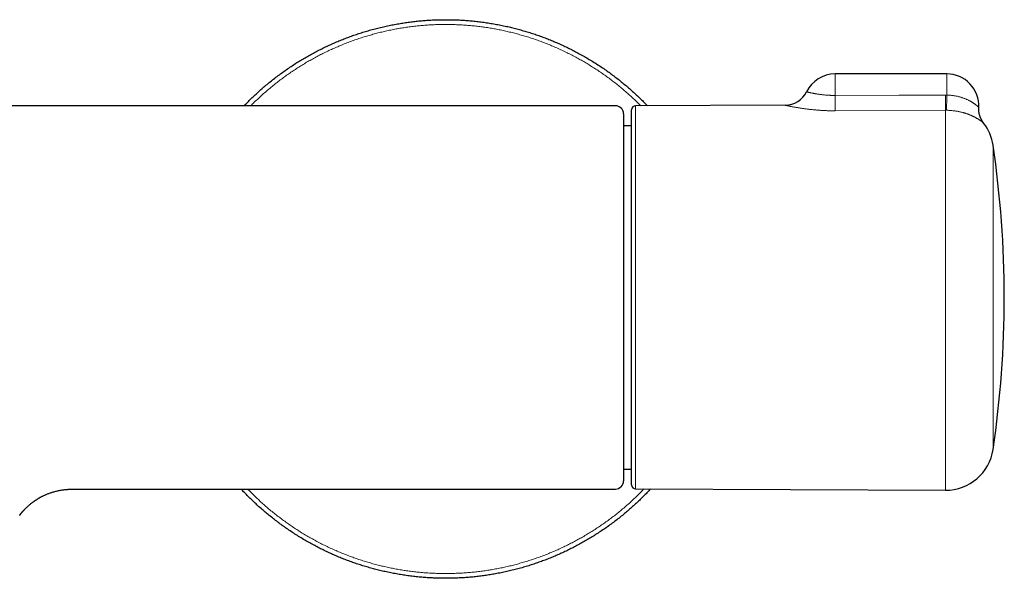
# Model space of a CAD drawing. Header units: millimetres. Extents: x 8 to 878, y 12 to 415.
# Tile 8 of 19: x 470 to 594, y 345 to 415. Entities that reach past the tile are written whole.
import ezdxf

# ---------------------------------------------------------------- set-up
doc = ezdxf.new("R2010")
doc.units = ezdxf.units.MM

msp = doc.modelspace()

# ---------------------------------------------------------------- linework, layer by layer
at = {"color": 7, "linetype": 'Continuous', "lineweight": 30}
for p, q in [((586.58, 408.65), (572.58, 408.65)), ((545.06, 404.67), (352.66, 404.67)), ((545.06, 404.67), (545.06, 404.67)), ((547.08, 357.15), (547.08, 404.16)), ((566.31, 404.74), (547.58, 404.66)), ((591.2, 402.49), (591.2, 402.49)), ((547.08, 402.17), (546.06, 402.17)), ((546.06, 359.14), (547.08, 359.14)), ((477.32, 356.64), (545.06, 356.64)), ((547.58, 356.65), (586.42, 356.48))]:
    msp.add_line(p, q, dxfattribs=at)
at = {"color": 252, "linetype": 'Continuous', "lineweight": 0}
for p, q in [((572.58, 408.65), (572.58, 405.96)), ((586.58, 408.65), (586.58, 406)), ((586.4, 406), (586.58, 406)), ((547.58, 404.66), (547.58, 356.65)), ((586.42, 404.1), (572.6, 404.04)), ((586.42, 356.48), (586.42, 404.1)), ((586.54, 404.1), (586.42, 404.1)), ((592.38, 399.71), (592.38, 361.6))]:
    msp.add_line(p, q, dxfattribs=at)
at = {"color": 252, "linetype": 'Continuous', "lineweight": 0, "flags": 128}
msp.add_lwpolyline([(572.58, 405.96), (580.58, 405.99), (586.4, 406)], dxfattribs=at)
at = {"color": 7, "linetype": 'Continuous', "lineweight": 30}
for centre, radius, start, end in [((572.58, 404.65), 4, 90, 153.8604), ((586.58, 404.65), 4, 357.2463, 90), ((566.3, 407.74), 3, 270.2661, 333.8612), ((545.06, 403.67), 1, 0.0461, 90), ((547.58, 404.16), 0.5, 90.25, 180), ((586.44, 398.83), 6, 8.4268, 37.6088), ((463.78, 380.65), 130, 351.5732, 8.4268), ((586.44, 362.48), 6, 269.75, 351.5732), ((545.06, 357.64), 1, 270, 0), ((547.58, 357.15), 0.5, 180, 269.75)]:
    msp.add_arc(centre, radius, start, end, dxfattribs=at)
at = {"color": 252, "linetype": 'Continuous', "lineweight": 0}
for centre, radius, start, end in [((1030.07, 408.11), 443.67, 180.2724, 180.5176), ((459.06, 408.16), 127.54, 358.1784, 359.0318), ((1040.66, 408.18), 468.08, 180.2713, 180.5071)]:
    msp.add_arc(centre, radius, start, end, dxfattribs=at)
at = {"color": 7, "linetype": 'Continuous', "lineweight": 30}
for points, knots in [([(498.52, 404.67), (498.54, 404.69), (498.71, 404.87), (499.04, 405.21), (499.52, 405.68), (500.01, 406.14), (500.5, 406.59), (501, 407.02), (501.52, 407.46), (502.07, 407.9), (502.64, 408.34), (503.21, 408.77), (503.8, 409.19), (504.39, 409.59), (504.98, 409.98), (505.57, 410.34), (506.15, 410.69), (506.74, 411.02), (507.34, 411.35), (507.94, 411.66), (508.54, 411.96), (509.16, 412.25), (509.77, 412.53), (510.4, 412.79), (511.02, 413.04), (511.65, 413.28), (512.27, 413.51), (512.9, 413.72), (513.56, 413.93), (514.23, 414.12), (514.92, 414.31), (515.62, 414.49), (516.32, 414.65), (517.02, 414.79), (517.71, 414.92), (518.4, 415.04), (519.07, 415.13), (519.74, 415.22), (520.41, 415.29), (521.09, 415.35), (521.76, 415.4), (522.44, 415.43), (523.12, 415.45), (523.79, 415.45), (524.47, 415.45), (525.14, 415.43), (525.8, 415.4), (526.46, 415.35), (527.14, 415.29), (527.84, 415.22), (528.55, 415.13), (529.26, 415.02), (529.97, 414.9), (530.68, 414.77), (531.37, 414.62), (532.04, 414.47), (532.7, 414.3), (533.35, 414.12), (534, 413.93), (534.65, 413.73), (535.29, 413.51), (535.93, 413.28), (536.56, 413.04), (537.19, 412.79), (537.81, 412.52), (538.42, 412.25), (539.02, 411.96), (539.62, 411.67), (540.22, 411.35), (540.84, 411.02), (541.46, 410.66), (542.08, 410.29), (542.69, 409.91), (543.29, 409.52), (543.87, 409.12), (544.43, 408.72), (544.97, 408.31), (545.51, 407.9), (546.03, 407.47), (546.55, 407.04), (547.06, 406.59), (547.57, 406.13), (548.06, 405.67), (548.54, 405.19), (548.87, 404.86), (549.04, 404.68), (549.06, 404.66)], [0, 0, 0, 0, 0.0012493, 0.0132443, 0.0252393, 0.0370201, 0.048801, 0.0605818, 0.0723626, 0.0850846, 0.0978065, 0.1105285, 0.1232505, 0.1359724, 0.1486944, 0.1606894, 0.1726844, 0.1846795, 0.1966745, 0.2086695, 0.2206645, 0.2326595, 0.2446545, 0.2566496, 0.2686446, 0.2804254, 0.2922062, 0.3039871, 0.3157679, 0.3284898, 0.3412118, 0.3539338, 0.3666557, 0.3793777, 0.3920997, 0.4040947, 0.4160897, 0.4280847, 0.4400797, 0.4520747, 0.4640698, 0.4760648, 0.4880598, 0.5000548, 0.5120498, 0.5238307, 0.5356115, 0.5473923, 0.5591731, 0.5718951, 0.5846171, 0.597339, 0.610061, 0.622783, 0.6355049, 0.6474999, 0.659495, 0.67149, 0.683485, 0.69548, 0.707475, 0.71947, 0.7314651, 0.7434601, 0.7554551, 0.7672359, 0.7790167, 0.7907976, 0.8025784, 0.8153004, 0.8280223, 0.8407443, 0.8534662, 0.8661882, 0.8789102, 0.8909052, 0.9029002, 0.9148952, 0.9268902, 0.9388853, 0.9508803, 0.9628753, 0.9748703, 0.9868653, 0.9988603, 1, 1, 1, 1]), ([(546.06, 403.67), (546.06, 403.67), (546.06, 403.67), (546.06, 403.67), (546.06, 403.65), (546.06, 403.63), (546.06, 403.6), (546.06, 403.56), (546.06, 403.52), (546.06, 403.46), (546.06, 403.4), (546.06, 403.33), (546.06, 403.26), (546.06, 403.19), (546.06, 403.12), (546.06, 403.04), (546.06, 402.95), (546.06, 402.84), (546.06, 402.72), (546.06, 402.59), (546.06, 402.45), (546.06, 402.31), (546.06, 402.16), (546.06, 402), (546.06, 401.84), (546.06, 401.66), (546.06, 401.48), (546.06, 401.29), (546.06, 401.08), (546.06, 400.84), (546.06, 400.56), (546.06, 400.28), (546.06, 399.98), (546.06, 399.67), (546.06, 399.38), (546.06, 399.1), (546.06, 398.83), (546.06, 398.56), (546.06, 398.29), (546.06, 398.01), (546.06, 397.72), (546.06, 397.42), (546.06, 397.11), (546.06, 396.77), (546.06, 396.42), (546.06, 396.07), (546.06, 395.73), (546.06, 395.41), (546.06, 395.11), (546.06, 394.8), (546.06, 394.49), (546.06, 394.18), (546.06, 393.86), (546.06, 393.55), (546.06, 393.24), (546.06, 392.92), (546.06, 392.57), (546.06, 392.18), (546.06, 391.77), (546.06, 391.34), (546.06, 390.91), (546.06, 390.48), (546.06, 390.04), (546.06, 389.59), (546.06, 389.14), (546.06, 388.68), (546.06, 388.27), (546.06, 387.9), (546.06, 387.56), (546.06, 387.23), (546.06, 386.89), (546.06, 386.55), (546.06, 386.2), (546.06, 385.85), (546.06, 385.45), (546.06, 385.02), (546.06, 384.55), (546.06, 384.07), (546.06, 383.59), (546.06, 383.11), (546.06, 382.63), (546.06, 382.14), (546.06, 381.66), (546.06, 381.17), (546.06, 380.72), (546.06, 380.32), (546.06, 379.95), (546.06, 379.58), (546.06, 379.19), (546.06, 378.78), (546.06, 378.35), (546.06, 377.92), (546.06, 377.48), (546.06, 377.05), (546.06, 376.62), (546.06, 376.19), (546.06, 375.75), (546.06, 375.29), (546.06, 374.82), (546.06, 374.35), (546.06, 373.91), (546.06, 373.51), (546.06, 373.14), (546.06, 372.77), (546.06, 372.41), (546.06, 372.05), (546.06, 371.69), (546.06, 371.34), (546.06, 370.99), (546.06, 370.64), (546.06, 370.27), (546.06, 369.87), (546.06, 369.45), (546.06, 369.03), (546.06, 368.61), (546.06, 368.2), (546.06, 367.79), (546.06, 367.39), (546.06, 367), (546.06, 366.6), (546.06, 366.26), (546.06, 365.95), (546.06, 365.69), (546.06, 365.42), (546.06, 365.16), (546.06, 364.89), (546.06, 364.63), (546.06, 364.36), (546.06, 364.11), (546.06, 363.85), (546.06, 363.6), (546.06, 363.35), (546.06, 363.19), (546.06, 363.11)], [0, 0, 0, 0, 0.001165, 0.009458, 0.017748, 0.025242, 0.032737, 0.040233, 0.047726, 0.05526, 0.062795, 0.07033, 0.077863, 0.084081, 0.090298, 0.096521, 0.102744, 0.110586, 0.118427, 0.12628, 0.134134, 0.141816, 0.149499, 0.157182, 0.164864, 0.17259, 0.180318, 0.188045, 0.195771, 0.205671, 0.215573, 0.225473, 0.235425, 0.245378, 0.25533, 0.263067, 0.270805, 0.278544, 0.286281, 0.294062, 0.301845, 0.309628, 0.317409, 0.326058, 0.334707, 0.343371, 0.352036, 0.35896, 0.365885, 0.37281, 0.379752, 0.386695, 0.393637, 0.400353, 0.407069, 0.413792, 0.420515, 0.429099, 0.437686, 0.446273, 0.45486, 0.463444, 0.472124, 0.480806, 0.48949, 0.498172, 0.506852, 0.513073, 0.519293, 0.52552, 0.531746, 0.538169, 0.544592, 0.551021, 0.55745, 0.566043, 0.574639, 0.583236, 0.591832, 0.600426, 0.609114, 0.617805, 0.626498, 0.635189, 0.643877, 0.650414, 0.65695, 0.663494, 0.670037, 0.67779, 0.685545, 0.693299, 0.701052, 0.70885, 0.716649, 0.724448, 0.732246, 0.740911, 0.749575, 0.758255, 0.766934, 0.773869, 0.780804, 0.787738, 0.79469, 0.801643, 0.808596, 0.815389, 0.822183, 0.828984, 0.835786, 0.844406, 0.85303, 0.861655, 0.870278, 0.878899, 0.887617, 0.896337, 0.905059, 0.91378, 0.922497, 0.928692, 0.934887, 0.941087, 0.947288, 0.95386, 0.960432, 0.96701, 0.973589, 0.980188, 0.986788, 0.993394, 1, 1, 1, 1]), ([(591.2, 402.48), (591.19, 402.49), (591.17, 402.52), (591.13, 402.57), (591.09, 402.64), (591.04, 402.71), (591, 402.78), (590.96, 402.85), (590.91, 402.93), (590.88, 403.01), (590.84, 403.09), (590.8, 403.17), (590.77, 403.25), (590.74, 403.34), (590.71, 403.42), (590.69, 403.51), (590.66, 403.59), (590.64, 403.68), (590.62, 403.77), (590.61, 403.86), (590.6, 403.95), (590.59, 404.04), (590.58, 404.13), (590.58, 404.22), (590.57, 404.31), (590.57, 404.39), (590.58, 404.44), (590.58, 404.46)], [0, 0, 0, 0, 0.015445, 0.050613, 0.088553, 0.127775, 0.167895, 0.208625, 0.249785, 0.291256, 0.33296, 0.37484, 0.416857, 0.458984, 0.501199, 0.543487, 0.585834, 0.628232, 0.670673, 0.71315, 0.755659, 0.798195, 0.840756, 0.883338, 0.925938, 0.968556, 1, 1, 1, 1]), ([(546.06, 363.11), (546.06, 363), (546.06, 362.79), (546.06, 362.47), (546.06, 362.16), (546.06, 361.86), (546.06, 361.59), (546.06, 361.34), (546.06, 361.11), (546.06, 360.89), (546.06, 360.68), (546.06, 360.47), (546.06, 360.26), (546.06, 360.03), (546.06, 359.8), (546.06, 359.58), (546.06, 359.37), (546.06, 359.18), (546.06, 359), (546.06, 358.83), (546.06, 358.67), (546.06, 358.53), (546.06, 358.39), (546.06, 358.27), (546.06, 358.16), (546.06, 358.06), (546.06, 357.97), (546.06, 357.89), (546.06, 357.82), (546.06, 357.76), (546.06, 357.71), (546.06, 357.68), (546.06, 357.65), (546.06, 357.64), (546.06, 357.65), (546.06, 357.65)], [0, 0, 0, 0, 0.031359, 0.062729, 0.094103, 0.125473, 0.156832, 0.183172, 0.209515, 0.235855, 0.261788, 0.287723, 0.313655, 0.34662, 0.379598, 0.412581, 0.445559, 0.478523, 0.509882, 0.541252, 0.572627, 0.603997, 0.635355, 0.666714, 0.698083, 0.729457, 0.760827, 0.792185, 0.825164, 0.858156, 0.891152, 0.924144, 0.957123, 0.989643, 1, 1, 1, 1]), ([(470.46, 353.46), (470.46, 353.46), (470.46, 353.46), (470.46, 353.46), (470.46, 353.47), (470.47, 353.47), (470.47, 353.48), (470.47, 353.48), (470.48, 353.49), (470.48, 353.49), (470.49, 353.5), (470.5, 353.51), (470.5, 353.52), (470.51, 353.53), (470.52, 353.54), (470.52, 353.54), (470.53, 353.55), (470.53, 353.56), (470.54, 353.57), (470.55, 353.58), (470.56, 353.59), (470.57, 353.6), (470.59, 353.62), (470.6, 353.64), (470.62, 353.66), (470.64, 353.68), (470.65, 353.7), (470.67, 353.72), (470.68, 353.73), (470.69, 353.75), (470.71, 353.77), (470.73, 353.78), (470.74, 353.81), (470.77, 353.83), (470.79, 353.86), (470.81, 353.88), (470.83, 353.9), (470.85, 353.93), (470.88, 353.95), (470.9, 353.98), (470.92, 354), (470.93, 354.01), (470.95, 354.03), (470.96, 354.04), (470.98, 354.06), (471, 354.09), (471.03, 354.12), (471.06, 354.15), (471.12, 354.21), (471.2, 354.28), (471.3, 354.38), (471.42, 354.49), (471.53, 354.59), (471.66, 354.7), (471.79, 354.81), (471.92, 354.91), (472.03, 355), (472.11, 355.05), (472.16, 355.09), (472.2, 355.12), (472.25, 355.15), (472.3, 355.19), (472.34, 355.22), (472.38, 355.25), (472.42, 355.27), (472.45, 355.29), (472.47, 355.3), (472.49, 355.32), (472.52, 355.33), (472.55, 355.35), (472.58, 355.37), (472.62, 355.4), (472.67, 355.42), (472.73, 355.46), (472.81, 355.51), (472.91, 355.57), (473.02, 355.63), (473.14, 355.69), (473.27, 355.76), (473.41, 355.83), (473.55, 355.89), (473.71, 355.96), (473.87, 356.03), (474.05, 356.09), (474.23, 356.16), (474.41, 356.22), (474.6, 356.28), (474.8, 356.33), (475.02, 356.39), (475.24, 356.44), (475.48, 356.48), (475.71, 356.52), (475.93, 356.56), (476.14, 356.58), (476.36, 356.6), (476.59, 356.62), (476.82, 356.63), (477.07, 356.64), (477.23, 356.64), (477.32, 356.64)], [0, 0, 0, 0, 0.009115, 0.019818, 0.026806, 0.033893, 0.041012, 0.048182, 0.05597, 0.064498, 0.073744, 0.083357, 0.09323, 0.09976, 0.105517, 0.110506, 0.11528, 0.120277, 0.125496, 0.130933, 0.136573, 0.145846, 0.155599, 0.165127, 0.17406, 0.182132, 0.188987, 0.194632, 0.199982, 0.205881, 0.2109, 0.216305, 0.222382, 0.229175, 0.236509, 0.241862, 0.247335, 0.252927, 0.258641, 0.264333, 0.269132, 0.272898, 0.275635, 0.278605, 0.282275, 0.28668, 0.29182, 0.297693, 0.304295, 0.321644, 0.339019, 0.356407, 0.373851, 0.391397, 0.409804, 0.427992, 0.445958, 0.451963, 0.457946, 0.46391, 0.469854, 0.475779, 0.481412, 0.48628, 0.490985, 0.494643, 0.497256, 0.499359, 0.501986, 0.505162, 0.509607, 0.514494, 0.519611, 0.524959, 0.535923, 0.547749, 0.560436, 0.573989, 0.588411, 0.60371, 0.619068, 0.635458, 0.652891, 0.671383, 0.690952, 0.709697, 0.72937, 0.749994, 0.771597, 0.794207, 0.81786, 0.842591, 0.862808, 0.883738, 0.905407, 0.927839, 0.951063, 0.975106, 1, 1, 1, 1]), ([(549.44, 356.64), (549.29, 356.49), (548.99, 356.17), (548.53, 355.69), (548.05, 355.22), (547.56, 354.76), (547.07, 354.32), (546.57, 353.88), (546.04, 353.44), (545.5, 353), (544.93, 352.56), (544.35, 352.13), (543.77, 351.71), (543.17, 351.31), (542.58, 350.93), (542, 350.56), (541.42, 350.21), (540.83, 349.88), (540.23, 349.55), (539.63, 349.24), (539.02, 348.94), (538.41, 348.65), (537.79, 348.38), (537.17, 348.11), (536.55, 347.86), (535.92, 347.62), (535.29, 347.4), (534.66, 347.18), (534.01, 346.98), (533.34, 346.78), (532.65, 346.59), (531.95, 346.42), (531.25, 346.25), (530.55, 346.11), (529.85, 345.98), (529.17, 345.87), (528.5, 345.77), (527.83, 345.68), (527.16, 345.61), (526.48, 345.55), (525.81, 345.51), (525.13, 345.48), (524.45, 345.46), (523.77, 345.45), (523.1, 345.46), (522.43, 345.48), (521.77, 345.51), (521.1, 345.55), (520.42, 345.61), (519.73, 345.69), (519.01, 345.78), (518.3, 345.88), (517.6, 346), (516.89, 346.13), (516.2, 346.28), (515.53, 346.44), (514.87, 346.6), (514.22, 346.78), (513.57, 346.97), (512.92, 347.18), (512.28, 347.39), (511.64, 347.62), (511.01, 347.86), (510.38, 348.12), (509.76, 348.38), (509.15, 348.66), (508.55, 348.94), (507.95, 349.23), (507.35, 349.55), (506.73, 349.88), (506.11, 350.24), (505.49, 350.61), (504.88, 350.99), (504.28, 351.39), (503.7, 351.78), (503.14, 352.19), (502.6, 352.59), (502.06, 353.01), (501.53, 353.43), (501.01, 353.87), (500.5, 354.31), (500, 354.77), (499.51, 355.23), (499.03, 355.71), (498.57, 356.18), (498.27, 356.49), (498.13, 356.64)], [0, 0, 0, 0, 0.011096, 0.022857, 0.034618, 0.046168, 0.057719, 0.06927, 0.080821, 0.093294, 0.105768, 0.118241, 0.130715, 0.143188, 0.155662, 0.167423, 0.179183, 0.190944, 0.202705, 0.214466, 0.226227, 0.237987, 0.249748, 0.261509, 0.27327, 0.284821, 0.296371, 0.307922, 0.319473, 0.331946, 0.34442, 0.356894, 0.369367, 0.381841, 0.394314, 0.406075, 0.417836, 0.429597, 0.441357, 0.453118, 0.464879, 0.47664, 0.4884, 0.500161, 0.511922, 0.523473, 0.535024, 0.546574, 0.558125, 0.570599, 0.583072, 0.595546, 0.608019, 0.620493, 0.632966, 0.644727, 0.656488, 0.668249, 0.68001, 0.69177, 0.703531, 0.715292, 0.727053, 0.738814, 0.750574, 0.762125, 0.773676, 0.785227, 0.796777, 0.809251, 0.821725, 0.834198, 0.846672, 0.859145, 0.871619, 0.883379, 0.89514, 0.906901, 0.918662, 0.930423, 0.942183, 0.953944, 0.965705, 0.977466, 0.989227, 1, 1, 1, 1]), ([(470.39, 353.32), (470.4, 353.34), (470.43, 353.39), (470.48, 353.46), (470.53, 353.54), (470.56, 353.59), (470.58, 353.61)], [0, 0, 0, 0, 0.227382, 0.47625, 0.746281, 1, 1, 1, 1])]:
    msp.add_open_spline(points, degree=3, knots=knots, dxfattribs=at)
at = {"color": 252, "linetype": 'Continuous', "lineweight": 0}
for points, knots in [([(548.22, 404.66), (548.13, 404.76), (547.87, 405.02), (547.44, 405.43), (546.95, 405.89), (546.45, 406.34), (545.94, 406.77), (545.43, 407.19), (544.91, 407.61), (544.38, 408.01), (543.84, 408.4), (543.3, 408.79), (542.75, 409.16), (542.19, 409.52), (541.63, 409.86), (541.07, 410.2), (540.5, 410.52), (539.91, 410.84), (539.3, 411.16), (538.67, 411.47), (538.03, 411.77), (537.38, 412.06), (536.73, 412.33), (536.08, 412.58), (535.45, 412.82), (534.82, 413.04), (534.19, 413.25), (533.55, 413.44), (532.91, 413.62), (532.27, 413.79), (531.62, 413.95), (530.97, 414.1), (530.32, 414.23), (529.67, 414.35), (529.02, 414.46), (528.37, 414.55), (527.72, 414.63), (527.05, 414.7), (526.37, 414.76), (525.66, 414.8), (524.96, 414.84), (524.25, 414.85), (523.54, 414.86), (522.85, 414.84), (522.17, 414.82), (521.51, 414.78), (520.84, 414.73), (520.18, 414.67), (519.52, 414.59), (518.86, 414.5), (518.2, 414.4), (517.55, 414.29), (516.89, 414.16), (516.25, 414.02), (515.61, 413.87), (514.97, 413.71), (514.34, 413.53), (513.7, 413.34), (513.04, 413.14), (512.37, 412.91), (511.71, 412.67), (511.05, 412.41), (510.4, 412.14), (509.76, 411.87), (509.14, 411.59), (508.54, 411.3), (507.95, 411), (507.36, 410.68), (506.78, 410.36), (506.2, 410.03), (505.64, 409.68), (505.07, 409.32), (504.52, 408.96), (503.97, 408.58), (503.44, 408.2), (502.92, 407.8), (502.4, 407.4), (501.88, 406.98), (501.35, 406.54), (500.82, 406.07), (500.3, 405.59), (499.81, 405.13), (499.5, 404.82), (499.35, 404.67)], [0, 0, 0, 0, 0.007444, 0.020436, 0.032685, 0.044934, 0.057183, 0.069433, 0.081682, 0.093931, 0.10618, 0.11843, 0.130679, 0.142928, 0.154959, 0.166989, 0.17902, 0.19105, 0.204042, 0.217033, 0.230025, 0.243017, 0.256008, 0.269, 0.281249, 0.293498, 0.305748, 0.317997, 0.330246, 0.342495, 0.354745, 0.366994, 0.379243, 0.391493, 0.403523, 0.415554, 0.427584, 0.439615, 0.452606, 0.465598, 0.478589, 0.491581, 0.504573, 0.517564, 0.529814, 0.542063, 0.554312, 0.566561, 0.578811, 0.59106, 0.603309, 0.615558, 0.627808, 0.640057, 0.652087, 0.664118, 0.676148, 0.688179, 0.701171, 0.714162, 0.727154, 0.740145, 0.753137, 0.766129, 0.778378, 0.790627, 0.802876, 0.815126, 0.827375, 0.839624, 0.851873, 0.864123, 0.876372, 0.888621, 0.900652, 0.912682, 0.924713, 0.936743, 0.949735, 0.962727, 0.975718, 0.98871, 1, 1, 1, 1]), ([(568.99, 406.42), (568.99, 406.42), (568.99, 406.42), (569.01, 406.41), (569.04, 406.4), (569.08, 406.39), (569.13, 406.38), (569.19, 406.37), (569.26, 406.35), (569.34, 406.33), (569.43, 406.31), (569.53, 406.29), (569.63, 406.27), (569.71, 406.25), (569.78, 406.24), (569.85, 406.22), (569.93, 406.21), (570.01, 406.19), (570.09, 406.18), (570.17, 406.16), (570.26, 406.15), (570.35, 406.14), (570.46, 406.12), (570.59, 406.1), (570.75, 406.08), (570.92, 406.06), (571.09, 406.04), (571.27, 406.02), (571.42, 406.01), (571.56, 406), (571.67, 405.99), (571.78, 405.98), (571.89, 405.98), (572, 405.97), (572.12, 405.97), (572.23, 405.97), (572.35, 405.97), (572.47, 405.96), (572.54, 405.96), (572.58, 405.96)], [0, 0, 0, 0, 0.036197, 0.073288, 0.110495, 0.147816, 0.185254, 0.220717, 0.256281, 0.291945, 0.327712, 0.363584, 0.399564, 0.419711, 0.439878, 0.460115, 0.480351, 0.500669, 0.520986, 0.541388, 0.561789, 0.582278, 0.602766, 0.6356, 0.668527, 0.701551, 0.734675, 0.7679, 0.80123, 0.820911, 0.840614, 0.860396, 0.880178, 0.900053, 0.919928, 0.939898, 0.959867, 0.979934, 1, 1, 1, 1]), ([(586.58, 406), (586.64, 406), (586.75, 406), (586.92, 405.99), (587.09, 405.98), (587.27, 405.96), (587.46, 405.93), (587.64, 405.9), (587.83, 405.87), (588.01, 405.83), (588.19, 405.78), (588.36, 405.73), (588.52, 405.68), (588.68, 405.62), (588.84, 405.57), (588.99, 405.5), (589.14, 405.44), (589.28, 405.37), (589.4, 405.31), (589.49, 405.26), (589.58, 405.21), (589.67, 405.16), (589.77, 405.1), (589.86, 405.04), (589.94, 404.99), (590.02, 404.93), (590.09, 404.88), (590.16, 404.83), (590.22, 404.78), (590.28, 404.73), (590.34, 404.68), (590.39, 404.64), (590.43, 404.6), (590.46, 404.57), (590.49, 404.55), (590.52, 404.52), (590.54, 404.5), (590.56, 404.48), (590.57, 404.47), (590.58, 404.46), (590.58, 404.46), (590.58, 404.46)], [0, 0, 0, 0, 0.026211, 0.052434, 0.078646, 0.108561, 0.138476, 0.168538, 0.198599, 0.228807, 0.259015, 0.289334, 0.318802, 0.34827, 0.377872, 0.407474, 0.43721, 0.466947, 0.496784, 0.515182, 0.53358, 0.558237, 0.582903, 0.60756, 0.632398, 0.657246, 0.682084, 0.702106, 0.722129, 0.749022, 0.77593, 0.80282, 0.823165, 0.843509, 0.863615, 0.88372, 0.910796, 0.937893, 0.964967, 0.985509, 1, 1, 1, 1]), ([(572.6, 404.04), (572.53, 404.04), (572.4, 404.04), (572.2, 404.04), (572, 404.04), (571.8, 404.05), (571.6, 404.05), (571.4, 404.06), (571.2, 404.07), (571, 404.08), (570.81, 404.09), (570.6, 404.1), (570.38, 404.12), (570.15, 404.14), (569.92, 404.16), (569.7, 404.18), (569.48, 404.2), (569.27, 404.23), (569.06, 404.25), (568.85, 404.28), (568.66, 404.31), (568.47, 404.33), (568.28, 404.36), (568.1, 404.39), (567.93, 404.42), (567.77, 404.45), (567.61, 404.47), (567.47, 404.5), (567.34, 404.52), (567.23, 404.54), (567.13, 404.56), (567.03, 404.58), (566.94, 404.6), (566.85, 404.62), (566.77, 404.64), (566.69, 404.65), (566.62, 404.67), (566.56, 404.68), (566.51, 404.7), (566.46, 404.71), (566.41, 404.72), (566.38, 404.72), (566.35, 404.73), (566.33, 404.73), (566.32, 404.74), (566.31, 404.74), (566.31, 404.74), (566.31, 404.74)], [0, 0, 0, 0, 0.02084, 0.04168, 0.062598, 0.083515, 0.104511, 0.125506, 0.146581, 0.167657, 0.188803, 0.209969, 0.235387, 0.260804, 0.286367, 0.311931, 0.337646, 0.363361, 0.389233, 0.415106, 0.440227, 0.465349, 0.490625, 0.5159, 0.541338, 0.566775, 0.592383, 0.61799, 0.638471, 0.658952, 0.679527, 0.700102, 0.720774, 0.741446, 0.762219, 0.782992, 0.803857, 0.824748, 0.845599, 0.866449, 0.88741, 0.90837, 0.929444, 0.950518, 0.971708, 0.992898, 1, 1, 1, 1]), ([(591.2, 402.49), (591.2, 402.49), (591.2, 402.49), (591.19, 402.5), (591.17, 402.51), (591.14, 402.54), (591.11, 402.57), (591.07, 402.6), (591.02, 402.63), (590.98, 402.66), (590.94, 402.7), (590.89, 402.74), (590.83, 402.78), (590.77, 402.82), (590.71, 402.86), (590.63, 402.92), (590.53, 402.98), (590.42, 403.05), (590.31, 403.11), (590.22, 403.17), (590.15, 403.2), (590.08, 403.24), (590, 403.28), (589.92, 403.32), (589.84, 403.36), (589.75, 403.4), (589.66, 403.44), (589.57, 403.48), (589.48, 403.52), (589.38, 403.56), (589.28, 403.6), (589.17, 403.64), (589.07, 403.67), (588.96, 403.71), (588.84, 403.74), (588.73, 403.78), (588.59, 403.82), (588.44, 403.86), (588.26, 403.9), (588.08, 403.94), (587.9, 403.97), (587.71, 404), (587.52, 404.03), (587.32, 404.05), (587.14, 404.07), (586.98, 404.09), (586.83, 404.09), (586.68, 404.1), (586.59, 404.1), (586.54, 404.1)], [0, 0, 0, 0, 0.024583, 0.056632, 0.08873, 0.120877, 0.153076, 0.185327, 0.207659, 0.229991, 0.252399, 0.274806, 0.297294, 0.319782, 0.342357, 0.364933, 0.396094, 0.427322, 0.45862, 0.474308, 0.489997, 0.505725, 0.521454, 0.537227, 0.552999, 0.56895, 0.584902, 0.600904, 0.616907, 0.632965, 0.649023, 0.66514, 0.681257, 0.697437, 0.713616, 0.729863, 0.74611, 0.768984, 0.791858, 0.814943, 0.838027, 0.861338, 0.88465, 0.908203, 0.931756, 0.948757, 0.965782, 0.982879, 1, 1, 1, 1]), ([(498.95, 356.64), (499.01, 356.58), (499.23, 356.35), (499.63, 355.96), (500.13, 355.47), (500.62, 355.01), (501.12, 354.57), (501.62, 354.13), (502.14, 353.71), (502.66, 353.3), (503.19, 352.89), (503.73, 352.5), (504.27, 352.12), (504.82, 351.74), (505.38, 351.38), (505.94, 351.04), (506.5, 350.7), (507.07, 350.38), (507.66, 350.06), (508.27, 349.74), (508.9, 349.43), (509.54, 349.13), (510.19, 348.85), (510.84, 348.58), (511.48, 348.32), (512.12, 348.08), (512.75, 347.87), (513.38, 347.66), (514.02, 347.46), (514.66, 347.28), (515.3, 347.11), (515.95, 346.95), (516.6, 346.81), (517.25, 346.67), (517.9, 346.55), (518.55, 346.45), (519.2, 346.35), (519.85, 346.27), (520.52, 346.2), (521.2, 346.14), (521.91, 346.1), (522.61, 346.07), (523.32, 346.05), (524.02, 346.05), (524.72, 346.06), (525.4, 346.09), (526.06, 346.12), (526.72, 346.17), (527.39, 346.24), (528.05, 346.31), (528.71, 346.4), (529.37, 346.5), (530.02, 346.62), (530.68, 346.74), (531.32, 346.88), (531.96, 347.03), (532.6, 347.2), (533.23, 347.37), (533.87, 347.56), (534.53, 347.77), (535.2, 348), (535.86, 348.24), (536.52, 348.49), (537.17, 348.76), (537.81, 349.03), (538.42, 349.32), (539.02, 349.61), (539.62, 349.91), (540.21, 350.22), (540.79, 350.54), (541.36, 350.88), (541.93, 351.22), (542.49, 351.58), (543.05, 351.95), (543.59, 352.32), (544.13, 352.71), (544.65, 353.1), (545.17, 353.5), (545.69, 353.92), (546.22, 354.37), (546.75, 354.83), (547.27, 355.31), (547.78, 355.8), (548.23, 356.24), (548.51, 356.53), (548.62, 356.65)], [0, 0, 0, 0, 0.0046555, 0.0173799, 0.0301042, 0.0421015, 0.0540988, 0.0660961, 0.0780934, 0.0900907, 0.102088, 0.1140853, 0.1260826, 0.1380799, 0.1500771, 0.1618602, 0.1736433, 0.1854263, 0.1972094, 0.2099338, 0.2226581, 0.2353825, 0.2481069, 0.2608313, 0.2735556, 0.2855529, 0.2975502, 0.3095475, 0.3215448, 0.3335421, 0.3455394, 0.3575367, 0.369534, 0.3815312, 0.3935285, 0.4053116, 0.4170947, 0.4288777, 0.4406608, 0.4533851, 0.4661095, 0.4788339, 0.4915583, 0.5042826, 0.517007, 0.5290043, 0.5410016, 0.5529989, 0.5649962, 0.5769935, 0.5889908, 0.6009881, 0.6129853, 0.6249826, 0.6369799, 0.648763, 0.660546, 0.6723291, 0.6841122, 0.6968365, 0.7095609, 0.7222853, 0.7350097, 0.747734, 0.7604584, 0.7724557, 0.784453, 0.7964503, 0.8084476, 0.8204449, 0.8324422, 0.8444394, 0.8564367, 0.868434, 0.8804313, 0.8922144, 0.9039974, 0.9157805, 0.9275636, 0.9402879, 0.9530123, 0.9657367, 0.9784611, 0.9911854, 1, 1, 1, 1])]:
    msp.add_open_spline(points, degree=3, knots=knots, dxfattribs=at)

doc.saveas('drawing.dxf')
